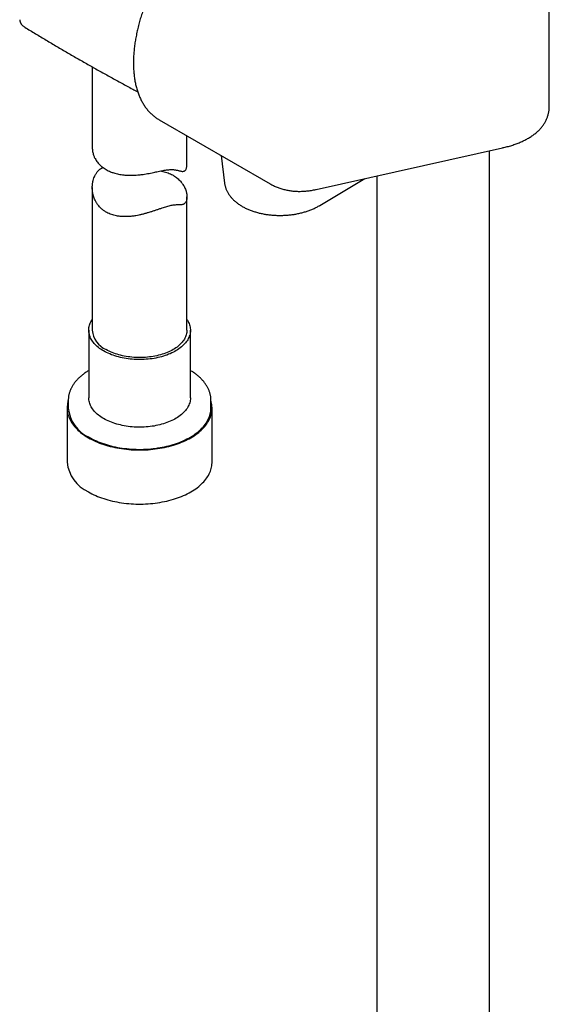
# Model space of a CAD drawing. Header units: millimetres. Extents: x 8 to 1233, y 12 to 1462.
# Tile 11 of 131: x 1054 to 1138, y 545 to 701. Entities that reach past the tile are written whole.
import ezdxf

# ---------------------------------------------------------------- set-up
doc = ezdxf.new("R2010")
doc.units = ezdxf.units.MM

msp = doc.modelspace()

# ---------------------------------------------------------------- linework, layer by layer
at = {"color": 7, "linetype": 'Continuous', "lineweight": 30}
for p, q in [((1137.7, 687.47), (1137.7, 724.59)), ((1065.32, 693.73), (1065.32, 680.96)), ((1075.93, 685.33), (1093.49, 675.19)), ((1080.32, 678.29), (1080.32, 682.8)), ((1100.77, 674.31), (1130.31, 680.91)), ((1128.21, 473.28), (1128.21, 680.44)), ((1085.74, 679.66), (1086.27, 675.31)), ((1101.34, 671.76), (1108.5, 676.03)), ((1110.41, 676.46), (1110.41, 474.34)), ((1065.32, 674.59), (1065.32, 651.99)), ((1080.32, 651.99), (1080.32, 673.12)), ((1064.77, 651.99), (1064.77, 641.28)), ((1080.87, 641.28), (1080.87, 651.99)), ((1061.52, 640.87), (1061.52, 640.89)), ((1061.52, 640.87), (1061.52, 639.65)), ((1084.12, 639.65), (1084.12, 640.87)), ((1084.12, 640.87), (1084.12, 640.86)), ((1061.34, 639.65), (1061.34, 631.07)), ((1084.29, 631.07), (1084.29, 639.65))]:
    msp.add_line(p, q, dxfattribs=at)
at = {"color": 7, "linetype": 'Continuous', "lineweight": 30, "flags": 128}
for points in [[(1067.12, 648.71), (1066.9, 648.84), (1066.69, 648.98), (1066.49, 649.12), (1066.29, 649.27), (1066.11, 649.42), (1065.94, 649.58), (1065.78, 649.74), (1065.63, 649.9), (1065.49, 650.07), (1065.36, 650.24), (1065.25, 650.41), (1065.15, 650.58), (1065.05, 650.76), (1064.98, 650.94), (1064.91, 651.12), (1064.86, 651.3), (1064.81, 651.49), (1064.79, 651.67), (1064.77, 651.86), (1064.77, 652.04), (1064.78, 652.23), (1064.8, 652.41), (1064.83, 652.59), (1064.88, 652.78), (1064.94, 652.96), (1065.01, 653.14), (1065.1, 653.32), (1065.2, 653.49), (1065.31, 653.67), (1065.32, 653.68)], [(1080.32, 653.68), (1080.38, 653.58), (1080.49, 653.4), (1080.58, 653.23), (1080.66, 653.05), (1080.72, 652.87), (1080.78, 652.68), (1080.82, 652.5), (1080.85, 652.32), (1080.86, 652.13), (1080.87, 651.95), (1080.86, 651.76), (1080.83, 651.58), (1080.8, 651.4), (1080.75, 651.21), (1080.69, 651.03), (1080.62, 650.85), (1080.53, 650.67), (1080.44, 650.5), (1080.33, 650.32), (1080.21, 650.15), (1080.07, 649.98), (1079.93, 649.82), (1079.77, 649.66), (1079.61, 649.5), (1079.43, 649.35), (1079.24, 649.2), (1079.05, 649.05), (1078.84, 648.91), (1078.62, 648.77), (1078.39, 648.64), (1078.16, 648.52), (1077.92, 648.4), (1077.66, 648.28), (1077.4, 648.18), (1077.14, 648.07), (1076.86, 647.98), (1076.58, 647.89), (1076.3, 647.8), (1076.01, 647.73), (1075.71, 647.66), (1075.41, 647.59), (1075.11, 647.54), (1074.8, 647.49), (1074.49, 647.45), (1074.17, 647.41), (1073.85, 647.39), (1073.54, 647.37), (1073.22, 647.35), (1072.9, 647.35), (1072.58, 647.35), (1072.26, 647.36), (1071.94, 647.37), (1071.62, 647.4), (1071.31, 647.43), (1070.99, 647.47), (1070.68, 647.51), (1070.37, 647.57), (1070.07, 647.63), (1069.77, 647.69), (1069.48, 647.77), (1069.19, 647.85), (1068.91, 647.93), (1068.63, 648.02), (1068.36, 648.12), (1068.1, 648.23), (1067.84, 648.34), (1067.59, 648.46), (1067.36, 648.58), (1067.12, 648.71)], [(1080.32, 651.99), (1080.31, 651.82), (1080.29, 651.64), (1080.26, 651.46), (1080.21, 651.28), (1080.16, 651.11), (1080.09, 650.93), (1080, 650.76), (1079.91, 650.59), (1079.8, 650.42), (1079.68, 650.26), (1079.55, 650.09), (1079.41, 649.93), (1079.26, 649.78), (1079.1, 649.63), (1078.92, 649.48), (1078.74, 649.33), (1078.54, 649.2), (1078.33, 649.06), (1078.12, 648.93), (1077.9, 648.81), (1077.66, 648.69), (1077.42, 648.58), (1077.17, 648.47), (1076.92, 648.37), (1076.66, 648.27), (1076.39, 648.19), (1076.11, 648.1), (1075.83, 648.03), (1075.54, 647.96), (1075.25, 647.9), (1074.96, 647.84), (1074.66, 647.8), (1074.36, 647.76), (1074.05, 647.72), (1073.74, 647.7), (1073.44, 647.68), (1073.13, 647.67), (1072.82, 647.66), (1072.51, 647.67), (1072.2, 647.68), (1071.89, 647.7), (1071.58, 647.72), (1071.28, 647.76), (1070.98, 647.8), (1070.68, 647.84), (1070.38, 647.9), (1070.09, 647.96), (1069.8, 648.03), (1069.52, 648.1), (1069.25, 648.19), (1068.98, 648.27), (1068.71, 648.37), (1068.46, 648.47), (1068.21, 648.58), (1067.97, 648.69), (1067.74, 648.81), (1067.51, 648.93)], [(1080.87, 641.28), (1080.87, 641.23), (1080.86, 641.05), (1080.83, 640.86), (1080.8, 640.68), (1080.75, 640.5), (1080.69, 640.32), (1080.62, 640.14), (1080.53, 639.96), (1080.44, 639.78), (1080.33, 639.61), (1080.21, 639.44), (1080.07, 639.27), (1079.93, 639.1), (1079.77, 638.94), (1079.61, 638.78), (1079.43, 638.63), (1079.24, 638.48), (1079.05, 638.34), (1078.84, 638.19), (1078.62, 638.06), (1078.39, 637.93), (1078.16, 637.8), (1077.92, 637.68), (1077.66, 637.57), (1077.4, 637.46), (1077.14, 637.36), (1076.86, 637.26), (1076.58, 637.17), (1076.3, 637.09), (1076.01, 637.01), (1075.71, 636.94), (1075.41, 636.88), (1075.11, 636.82), (1074.8, 636.77), (1074.49, 636.73), (1074.17, 636.7), (1073.85, 636.67), (1073.54, 636.65), (1073.22, 636.64), (1072.9, 636.63), (1072.58, 636.63), (1072.26, 636.64), (1071.94, 636.66), (1071.62, 636.68), (1071.31, 636.71), (1070.99, 636.75), (1070.68, 636.8), (1070.37, 636.85), (1070.07, 636.91), (1069.77, 636.98), (1069.48, 637.05), (1069.19, 637.13), (1068.91, 637.22), (1068.63, 637.31), (1068.36, 637.41), (1068.1, 637.51), (1067.84, 637.62), (1067.59, 637.74), (1067.36, 637.86), (1067.12, 637.99), (1066.9, 638.13), (1066.69, 638.26), (1066.49, 638.41), (1066.29, 638.55), (1066.11, 638.71), (1065.94, 638.86), (1065.78, 639.02), (1065.63, 639.19), (1065.49, 639.35), (1065.36, 639.52), (1065.25, 639.69), (1065.15, 639.87), (1065.05, 640.05), (1064.98, 640.23), (1064.91, 640.41), (1064.86, 640.59), (1064.81, 640.77), (1064.79, 640.96), (1064.77, 641.14), (1064.77, 641.28)], [(1061.52, 640.8), (1061.47, 640.64), (1061.42, 640.42), (1061.38, 640.2), (1061.36, 639.98), (1061.34, 639.76), (1061.34, 639.53), (1061.36, 639.31), (1061.38, 639.09), (1061.42, 638.87), (1061.47, 638.65), (1061.53, 638.43), (1061.61, 638.22), (1061.7, 638), (1061.8, 637.79), (1061.92, 637.58), (1062.04, 637.37), (1062.18, 637.16), (1062.33, 636.96), (1062.49, 636.76), (1062.66, 636.56), (1062.85, 636.37), (1063.04, 636.17), (1063.25, 635.99), (1063.47, 635.81), (1063.69, 635.63), (1063.93, 635.45), (1064.18, 635.28), (1064.44, 635.12), (1064.7, 634.96)], [(1064.7, 634.96), (1064.98, 634.81), (1065.26, 634.66), (1065.56, 634.52), (1065.86, 634.38), (1066.17, 634.25), (1066.48, 634.12), (1066.8, 634), (1067.13, 633.89), (1067.47, 633.78), (1067.81, 633.68), (1068.16, 633.59), (1068.51, 633.5), (1068.87, 633.42), (1069.23, 633.35), (1069.6, 633.29), (1069.97, 633.23), (1070.34, 633.18), (1070.72, 633.13), (1071.1, 633.1), (1071.48, 633.07), (1071.86, 633.04), (1072.24, 633.03), (1072.62, 633.02), (1073.01, 633.02), (1073.39, 633.03), (1073.77, 633.04), (1074.16, 633.07), (1074.54, 633.1), (1074.91, 633.13), (1075.29, 633.18), (1075.66, 633.23), (1076.03, 633.29), (1076.4, 633.35), (1076.76, 633.42), (1077.12, 633.5), (1077.47, 633.59), (1077.82, 633.68), (1078.16, 633.78), (1078.5, 633.89), (1078.83, 634), (1079.15, 634.12), (1079.47, 634.25), (1079.78, 634.38), (1080.08, 634.52), (1080.37, 634.66), (1080.65, 634.81), (1080.93, 634.96), (1081.2, 635.12), (1081.45, 635.28), (1081.7, 635.45), (1081.94, 635.63), (1082.17, 635.81), (1082.38, 635.99), (1082.59, 636.17), (1082.79, 636.37), (1082.97, 636.56), (1083.14, 636.76), (1083.3, 636.96), (1083.45, 637.16), (1083.59, 637.37), (1083.72, 637.58), (1083.83, 637.79), (1083.93, 638), (1084.02, 638.22), (1084.1, 638.43), (1084.16, 638.65), (1084.21, 638.87), (1084.25, 639.09), (1084.28, 639.31), (1084.29, 639.53), (1084.29, 639.76), (1084.28, 639.98), (1084.25, 640.2), (1084.21, 640.42), (1084.16, 640.64), (1084.12, 640.8)], [(1064.83, 635.03), (1065.1, 634.88), (1065.38, 634.73), (1065.67, 634.59), (1065.97, 634.46), (1066.27, 634.33), (1066.59, 634.2), (1066.91, 634.08), (1067.24, 633.97), (1067.57, 633.87), (1067.91, 633.77), (1068.25, 633.68), (1068.6, 633.59), (1068.96, 633.51), (1069.32, 633.44), (1069.68, 633.38), (1070.05, 633.32), (1070.41, 633.27), (1070.79, 633.23), (1071.16, 633.19), (1071.54, 633.16), (1071.92, 633.14), (1072.29, 633.13), (1072.67, 633.12), (1073.05, 633.12), (1073.43, 633.13), (1073.81, 633.15), (1074.19, 633.17), (1074.57, 633.2), (1074.94, 633.24), (1075.31, 633.28), (1075.68, 633.34), (1076.05, 633.39), (1076.41, 633.46), (1076.77, 633.53), (1077.12, 633.61), (1077.47, 633.7), (1077.81, 633.79), (1078.15, 633.89), (1078.48, 634), (1078.81, 634.11), (1079.12, 634.23), (1079.44, 634.36), (1079.74, 634.49), (1080.04, 634.63), (1080.32, 634.77), (1080.6, 634.92), (1080.87, 635.07), (1081.14, 635.23), (1081.39, 635.39), (1081.63, 635.56), (1081.86, 635.74), (1082.09, 635.91), (1082.3, 636.1), (1082.5, 636.28), (1082.69, 636.47), (1082.87, 636.66), (1083.04, 636.86), (1083.19, 637.06), (1083.34, 637.26), (1083.47, 637.47), (1083.59, 637.68), (1083.7, 637.89), (1083.79, 638.1), (1083.88, 638.31), (1083.95, 638.53), (1084.01, 638.74), (1084.05, 638.96), (1084.09, 639.18), (1084.11, 639.4), (1084.12, 639.62), (1084.12, 639.65)], [(1064.7, 626.39), (1064.98, 626.23), (1065.26, 626.09), (1065.56, 625.94), (1065.86, 625.81), (1066.17, 625.67), (1066.48, 625.55), (1066.8, 625.43), (1067.13, 625.32), (1067.47, 625.21), (1067.81, 625.11), (1068.16, 625.02), (1068.51, 624.93), (1068.87, 624.85), (1069.23, 624.78), (1069.6, 624.71), (1069.97, 624.65), (1070.34, 624.6), (1070.72, 624.56), (1071.1, 624.52), (1071.48, 624.49), (1071.86, 624.47), (1072.24, 624.46), (1072.62, 624.45), (1073.01, 624.45), (1073.39, 624.46), (1073.77, 624.47), (1074.16, 624.49), (1074.54, 624.52), (1074.91, 624.56), (1075.29, 624.6), (1075.66, 624.65), (1076.03, 624.71), (1076.4, 624.78), (1076.76, 624.85), (1077.12, 624.93), (1077.47, 625.02), (1077.82, 625.11), (1078.16, 625.21), (1078.5, 625.32), (1078.83, 625.43), (1079.15, 625.55), (1079.47, 625.67), (1079.78, 625.81), (1080.08, 625.94), (1080.37, 626.09), (1080.65, 626.23), (1080.93, 626.39), (1081.2, 626.55), (1081.45, 626.71), (1081.7, 626.88), (1081.94, 627.05), (1082.17, 627.23), (1082.38, 627.41), (1082.59, 627.6), (1082.79, 627.79), (1082.97, 627.99), (1083.14, 628.18), (1083.3, 628.38), (1083.45, 628.59), (1083.59, 628.79), (1083.72, 629), (1083.83, 629.22), (1083.93, 629.43), (1084.02, 629.64), (1084.1, 629.86), (1084.16, 630.08), (1084.21, 630.3), (1084.25, 630.52), (1084.28, 630.74), (1084.29, 630.96), (1084.29, 631.07)]]:
    msp.add_lwpolyline(points, dxfattribs=at)
at = {"color": 7, "linetype": 'Continuous', "lineweight": 30}
for centre, radius, start, end in [((1069.04, 652.35), 3.74, 185.4058, 245.9143), ((1067.15, 640.19), 5.66, 185.5475, 245.7726), ((1067.07, 631.63), 5.75, 185.5776, 245.7426)]:
    msp.add_arc(centre, radius, start, end, dxfattribs=at)
msp.add_ellipse((1095.21, 675.86), major_axis=(8.96, 0.27), ratio=0.593625, start_param=3.195384, end_param=3.196177, dxfattribs=at)
for points, knots in [([(1083.12, 716.47), (1083.07, 716.43), (1082.91, 716.31), (1082.64, 716.12), (1082.33, 715.88), (1082.02, 715.63), (1081.72, 715.38), (1081.41, 715.11), (1081.11, 714.84), (1080.81, 714.56), (1080.51, 714.27), (1080.22, 713.98), (1079.93, 713.67), (1079.64, 713.36), (1079.35, 713.04), (1079.07, 712.72), (1078.79, 712.39), (1078.52, 712.05), (1078.25, 711.7), (1077.98, 711.35), (1077.72, 711), (1077.46, 710.64), (1077.2, 710.27), (1076.95, 709.9), (1076.71, 709.52), (1076.46, 709.14), (1076.23, 708.75), (1076, 708.36), (1075.77, 707.97), (1075.55, 707.57), (1075.33, 707.17), (1075.12, 706.77), (1074.92, 706.36), (1074.72, 705.95), (1074.52, 705.54), (1074.34, 705.12), (1074.16, 704.7), (1073.98, 704.28), (1073.81, 703.86), (1073.65, 703.44), (1073.49, 703.02), (1073.34, 702.59), (1073.2, 702.17), (1073.06, 701.74), (1072.93, 701.32), (1072.81, 700.89), (1072.69, 700.47), (1072.58, 700.04), (1072.48, 699.62), (1072.38, 699.2), (1072.3, 698.77), (1072.22, 698.35), (1072.14, 697.93), (1072.08, 697.52), (1072.02, 697.1), (1071.97, 696.69), (1071.93, 696.28), (1071.89, 695.87), (1071.87, 695.47), (1071.85, 695.07), (1071.84, 694.67), (1071.84, 694.28), (1071.84, 693.89), (1071.86, 693.51), (1071.88, 693.12), (1071.91, 692.75), (1071.95, 692.38), (1072, 692.01), (1072.05, 691.65), (1072.12, 691.3), (1072.19, 690.95), (1072.27, 690.61), (1072.36, 690.27), (1072.46, 689.94), (1072.57, 689.62), (1072.69, 689.31), (1072.81, 689.01), (1072.94, 688.71), (1073.08, 688.42), (1073.23, 688.14), (1073.39, 687.87), (1073.55, 687.61), (1073.72, 687.36), (1073.9, 687.12), (1074.09, 686.89), (1074.28, 686.67), (1074.47, 686.46), (1074.68, 686.26), (1074.89, 686.07), (1075.1, 685.89), (1075.33, 685.72), (1075.55, 685.56), (1075.75, 685.43), (1075.88, 685.36), (1075.93, 685.33)], [0, 0, 0, 0, 0.0059579, 0.0171961, 0.0284255, 0.0396471, 0.0508594, 0.0620615, 0.0732526, 0.0844324, 0.0956006, 0.106757, 0.1179017, 0.1290347, 0.1401564, 0.1512671, 0.1623671, 0.1734568, 0.1845366, 0.1956071, 0.2066687, 0.2177219, 0.2287674, 0.2398055, 0.2508369, 0.261862, 0.2728816, 0.283896, 0.2949059, 0.3059118, 0.3169144, 0.3279141, 0.3389115, 0.3499072, 0.3609018, 0.3718959, 0.38289, 0.3938846, 0.4048802, 0.4158775, 0.426877, 0.4378794, 0.4488853, 0.4598953, 0.47091, 0.4819302, 0.4929563, 0.5039891, 0.5150292, 0.5260772, 0.5371338, 0.5481995, 0.559275, 0.5703607, 0.5814572, 0.5925648, 0.6036841, 0.6148152, 0.6259584, 0.6371136, 0.6482807, 0.6594593, 0.6706488, 0.6818484, 0.6930568, 0.7042725, 0.7154932, 0.7267164, 0.7379379, 0.7491538, 0.7603596, 0.7715501, 0.7827196, 0.793862, 0.8049705, 0.8160383, 0.8270585, 0.8380241, 0.8489288, 0.8597668, 0.870533, 0.8812236, 0.8918359, 0.9023685, 0.9128214, 0.923196, 0.933495, 0.9437223, 0.9538829, 0.963983, 0.9740292, 0.9840294, 0.9939915, 1, 1, 1, 1]), ([(1053.83, 701.2), (1053.83, 701.17), (1053.84, 701.11), (1053.85, 701.02), (1053.87, 700.95), (1053.89, 700.89), (1053.9, 700.85), (1053.91, 700.82), (1053.92, 700.8), (1053.92, 700.8), (1053.92, 700.79), (1053.93, 700.77), (1053.94, 700.75), (1053.94, 700.73), (1053.96, 700.71), (1053.97, 700.67), (1053.99, 700.64), (1054, 700.62), (1054.01, 700.6), (1054.03, 700.57), (1054.06, 700.52), (1054.11, 700.44), (1054.2, 700.34), (1054.33, 700.21), (1054.44, 700.14), (1054.5, 700.1)], [0, 0, 0, 0, 0.062782, 0.117273, 0.164243, 0.205286, 0.243063, 0.281108, 0.322972, 0.36732, 0.403421, 0.419023, 0.433694, 0.448137, 0.463089, 0.496957, 0.51276, 0.530078, 0.549029, 0.569716, 0.599939, 0.661399, 0.749365, 0.862957, 1, 1, 1, 1]), ([(1054.5, 700.1), (1054.55, 700.07), (1055.16, 699.69), (1056.33, 698.98), (1058.02, 697.96), (1059.71, 696.96), (1061.41, 695.96), (1063.11, 694.98), (1064.82, 694), (1066.54, 693.04), (1068.26, 692.08), (1069.99, 691.14), (1071.41, 690.37), (1072.25, 689.92), (1072.52, 689.78)], [0, 0, 0, 0, 0.00853, 0.103343, 0.198157, 0.292972, 0.387785, 0.482596, 0.577402, 0.672202, 0.766995, 0.861778, 0.95655, 1, 1, 1, 1]), ([(1054.5, 700.1), (1054.5, 700.1), (1054.5, 700.1), (1054.5, 700.1), (1054.5, 700.1)], [0, 0, 0, 0, 0.747229, 1, 1, 1, 1]), ([(1130.31, 680.91), (1130.37, 680.92), (1130.56, 680.96), (1130.87, 681.04), (1131.23, 681.13), (1131.58, 681.24), (1131.93, 681.34), (1132.27, 681.46), (1132.6, 681.58), (1132.92, 681.7), (1133.24, 681.84), (1133.54, 681.98), (1133.84, 682.12), (1134.13, 682.28), (1134.41, 682.44), (1134.68, 682.6), (1134.94, 682.77), (1135.19, 682.95), (1135.43, 683.13), (1135.66, 683.32), (1135.87, 683.51), (1136.08, 683.71), (1136.27, 683.91), (1136.44, 684.12), (1136.61, 684.32), (1136.76, 684.54), (1136.91, 684.75), (1137.04, 684.97), (1137.15, 685.19), (1137.26, 685.42), (1137.36, 685.64), (1137.44, 685.87), (1137.51, 686.1), (1137.57, 686.34), (1137.62, 686.57), (1137.66, 686.81), (1137.68, 687.04), (1137.7, 687.27), (1137.7, 687.41), (1137.7, 687.47)], [0, 0, 0, 0, 0.015453, 0.045187, 0.074978, 0.104835, 0.134755, 0.16473, 0.194753, 0.224811, 0.25489, 0.284962, 0.315001, 0.344974, 0.374847, 0.404577, 0.434122, 0.463434, 0.49247, 0.521187, 0.54955, 0.57753, 0.605108, 0.632276, 0.659034, 0.685393, 0.711369, 0.736988, 0.762278, 0.787274, 0.812011, 0.836528, 0.860864, 0.88506, 0.909155, 0.933191, 0.957206, 0.981229, 1, 1, 1, 1]), ([(1065.32, 680.96), (1065.32, 680.95), (1065.31, 680.84), (1065.33, 680.63), (1065.37, 680.33), (1065.43, 680.03), (1065.52, 679.76), (1065.6, 679.53), (1065.71, 679.3), (1065.86, 679.03), (1066.05, 678.74), (1066.27, 678.46), (1066.5, 678.22), (1066.71, 678.02), (1066.93, 677.84), (1067.19, 677.65), (1067.51, 677.45), (1067.85, 677.27), (1068.17, 677.12), (1068.46, 677.01), (1068.75, 676.91), (1069.1, 676.81), (1069.5, 676.72), (1069.91, 676.65), (1070.29, 676.6), (1070.63, 676.57), (1070.97, 676.55), (1071.37, 676.54), (1071.82, 676.55), (1072.28, 676.58), (1072.7, 676.61), (1073.06, 676.65), (1073.43, 676.7), (1073.84, 676.77), (1074.32, 676.85), (1074.79, 676.94), (1075.2, 677.03), (1075.6, 677.11), (1075.96, 677.19), (1076.35, 677.27), (1076.73, 677.34), (1077.09, 677.39), (1077.43, 677.44), (1077.74, 677.46), (1078.04, 677.46), (1078.3, 677.44), (1078.52, 677.4), (1078.72, 677.36), (1078.9, 677.31), (1079.08, 677.27), (1079.24, 677.23), (1079.4, 677.19), (1079.54, 677.17), (1079.68, 677.17), (1079.81, 677.18), (1079.93, 677.23), (1080.03, 677.31), (1080.13, 677.42), (1080.2, 677.57), (1080.26, 677.76), (1080.3, 677.96), (1080.32, 678.15), (1080.32, 678.26), (1080.32, 678.29)], [0, 0, 0, 0, 0.001875, 0.019689, 0.037563, 0.055616, 0.073731, 0.085898, 0.098757, 0.11822, 0.137763, 0.157559, 0.177443, 0.190827, 0.203275, 0.222116, 0.241034, 0.260194, 0.279436, 0.292385, 0.304554, 0.322961, 0.341439, 0.360132, 0.378898, 0.391515, 0.403945, 0.42274, 0.441605, 0.460683, 0.479832, 0.492705, 0.505558, 0.525022, 0.54457, 0.564397, 0.584329, 0.59777, 0.615394, 0.633121, 0.651084, 0.669183, 0.686829, 0.704621, 0.722715, 0.740956, 0.756463, 0.772045, 0.787655, 0.803395, 0.819152, 0.835031, 0.850935, 0.866901, 0.88251, 0.8982, 0.914124, 0.930211, 0.945839, 0.961614, 0.977646, 0.993785, 1, 1, 1, 1]), ([(1078.12, 676.54), (1078.19, 676.5), (1078.37, 676.39), (1078.64, 676.2), (1078.92, 675.97), (1079.18, 675.72), (1079.39, 675.49), (1079.55, 675.27), (1079.71, 675.05), (1079.86, 674.8), (1080, 674.5), (1080.12, 674.2), (1080.21, 673.94), (1080.27, 673.67), (1080.31, 673.4), (1080.32, 673.11), (1080.31, 672.83), (1080.26, 672.59), (1080.19, 672.4), (1080.11, 672.24), (1080, 672.11), (1079.89, 672.02), (1079.76, 671.95), (1079.61, 671.91), (1079.42, 671.87), (1079.22, 671.86), (1079.02, 671.85), (1078.81, 671.85), (1078.6, 671.84), (1078.35, 671.83), (1078.07, 671.8), (1077.76, 671.74), (1077.43, 671.66), (1077.08, 671.56), (1076.72, 671.45), (1076.31, 671.32), (1075.88, 671.17), (1075.41, 671.02), (1074.93, 670.86), (1074.51, 670.72), (1074.08, 670.59), (1073.67, 670.47), (1073.19, 670.35), (1072.71, 670.24), (1072.28, 670.15), (1071.91, 670.09), (1071.59, 670.05), (1071.28, 670.02), (1070.97, 670), (1070.66, 669.99), (1070.35, 669.99), (1070.04, 670), (1069.73, 670.03), (1069.44, 670.06), (1069.11, 670.12), (1068.75, 670.2), (1068.36, 670.32), (1067.99, 670.47), (1067.67, 670.62), (1067.34, 670.81), (1067.02, 671.03), (1066.7, 671.3), (1066.44, 671.57), (1066.25, 671.8), (1066.05, 672.07), (1065.86, 672.38), (1065.69, 672.75), (1065.56, 673.09), (1065.47, 673.38), (1065.41, 673.63), (1065.36, 673.9), (1065.33, 674.22), (1065.31, 674.58), (1065.33, 674.95), (1065.36, 675.27), (1065.42, 675.6), (1065.51, 675.93), (1065.65, 676.31), (1065.79, 676.6), (1065.92, 676.83), (1066.05, 677.01), (1066.21, 677.21), (1066.42, 677.41), (1066.64, 677.59), (1066.84, 677.71), (1066.97, 677.76), (1067.02, 677.78)], [0, 0, 0, 0, 0.008576, 0.021557, 0.034594, 0.047798, 0.061058, 0.06998, 0.078555, 0.091522, 0.104537, 0.1177, 0.130915, 0.1398, 0.153318, 0.166905, 0.180657, 0.194511, 0.205984, 0.21754, 0.229281, 0.241116, 0.249775, 0.26288, 0.276042, 0.289329, 0.302646, 0.311579, 0.323677, 0.335819, 0.348094, 0.360474, 0.372606, 0.384851, 0.397317, 0.409887, 0.423985, 0.438196, 0.452604, 0.467097, 0.476223, 0.490032, 0.503896, 0.517927, 0.532011, 0.541482, 0.550672, 0.559894, 0.569132, 0.578494, 0.587874, 0.597385, 0.606915, 0.616488, 0.62526, 0.638554, 0.651911, 0.66547, 0.679099, 0.688288, 0.704173, 0.720173, 0.732334, 0.744544, 0.752756, 0.768679, 0.7847, 0.79685, 0.80904, 0.817225, 0.825936, 0.839102, 0.852312, 0.86566, 0.879056, 0.888057, 0.902861, 0.917743, 0.932808, 0.940399, 0.94799, 0.95931, 0.970697, 0.982235, 0.993861, 1, 1, 1, 1]), ([(1076.21, 677.24), (1076.24, 677.23), (1076.41, 677.2), (1076.72, 677.12), (1077.13, 676.99), (1077.51, 676.85), (1077.85, 676.69), (1078.04, 676.58), (1078.12, 676.54)], [0, 0, 0, 0, 0.046692, 0.248067, 0.450313, 0.655314, 0.861283, 1, 1, 1, 1]), ([(1086.27, 675.3), (1086.28, 675.24), (1086.3, 675.1), (1086.34, 674.9), (1086.39, 674.7), (1086.46, 674.5), (1086.53, 674.3), (1086.62, 674.1), (1086.72, 673.91), (1086.83, 673.71), (1086.95, 673.52), (1087.08, 673.34), (1087.22, 673.15), (1087.37, 672.97), (1087.53, 672.8), (1087.71, 672.62), (1087.89, 672.46), (1088.09, 672.29), (1088.29, 672.13), (1088.5, 671.98), (1088.72, 671.83), (1088.95, 671.69), (1089.19, 671.55), (1089.43, 671.42), (1089.68, 671.3), (1089.94, 671.18), (1090.21, 671.07), (1090.48, 670.96), (1090.76, 670.86), (1091.04, 670.77), (1091.33, 670.69), (1091.62, 670.61), (1091.92, 670.53), (1092.22, 670.47), (1092.52, 670.41), (1092.83, 670.36), (1093.14, 670.31), (1093.45, 670.27), (1093.77, 670.24), (1094.09, 670.22), (1094.41, 670.2), (1094.72, 670.19), (1095.04, 670.19), (1095.36, 670.19), (1095.68, 670.2), (1096, 670.22), (1096.32, 670.24), (1096.64, 670.28), (1096.96, 670.31), (1097.27, 670.36), (1097.58, 670.41), (1097.89, 670.47), (1098.19, 670.54), (1098.49, 670.61), (1098.79, 670.69), (1099.08, 670.78), (1099.37, 670.87), (1099.66, 670.97), (1099.94, 671.08), (1100.21, 671.19), (1100.47, 671.31), (1100.73, 671.43), (1100.99, 671.56), (1101.19, 671.67), (1101.3, 671.74), (1101.34, 671.76)], [0, 0, 0, 0, 0.014044, 0.028924, 0.043845, 0.058824, 0.073877, 0.089016, 0.104253, 0.119594, 0.135045, 0.150606, 0.166275, 0.182048, 0.197918, 0.213875, 0.229908, 0.246006, 0.262158, 0.278351, 0.294576, 0.310822, 0.327083, 0.34335, 0.359618, 0.375882, 0.392138, 0.408385, 0.424622, 0.440848, 0.457062, 0.473265, 0.489457, 0.50564, 0.521815, 0.537982, 0.554143, 0.570299, 0.586452, 0.602603, 0.618753, 0.634905, 0.651058, 0.667216, 0.683378, 0.699546, 0.715722, 0.731908, 0.748103, 0.764311, 0.780531, 0.796766, 0.813016, 0.829282, 0.845566, 0.861868, 0.878188, 0.894528, 0.910887, 0.927266, 0.943663, 0.960078, 0.97651, 0.992955, 1, 1, 1, 1]), ([(1093.49, 675.19), (1093.53, 675.17), (1093.66, 675.09), (1093.88, 674.98), (1094.16, 674.84), (1094.45, 674.71), (1094.74, 674.6), (1095.04, 674.49), (1095.34, 674.4), (1095.65, 674.31), (1095.96, 674.24), (1096.27, 674.17), (1096.6, 674.12), (1096.92, 674.07), (1097.25, 674.04), (1097.59, 674.02), (1097.92, 674), (1098.27, 674), (1098.61, 674.01), (1098.96, 674.03), (1099.31, 674.06), (1099.66, 674.11), (1100.02, 674.16), (1100.37, 674.22), (1100.62, 674.27), (1100.75, 674.3), (1100.77, 674.31)], [0, 0, 0, 0, 0.018838, 0.061883, 0.104977, 0.148139, 0.191389, 0.234744, 0.278221, 0.321834, 0.365597, 0.40952, 0.453613, 0.497883, 0.542334, 0.586969, 0.631786, 0.676784, 0.721959, 0.767304, 0.812811, 0.858471, 0.904272, 0.950205, 0.993998, 1, 1, 1, 1]), ([(1064.77, 645.61), (1064.74, 645.6), (1064.64, 645.54), (1064.45, 645.42), (1064.21, 645.26), (1063.98, 645.09), (1063.76, 644.92), (1063.54, 644.74), (1063.34, 644.56), (1063.15, 644.38), (1062.96, 644.19), (1062.79, 644), (1062.63, 643.81), (1062.47, 643.61), (1062.33, 643.41), (1062.2, 643.2), (1062.08, 643), (1061.97, 642.79), (1061.88, 642.58), (1061.79, 642.36), (1061.72, 642.15), (1061.65, 641.94), (1061.6, 641.72), (1061.56, 641.51), (1061.54, 641.29), (1061.52, 641.08), (1061.52, 640.95), (1061.52, 640.89)], [0, 0, 0, 0, 0.010675, 0.052868, 0.095065, 0.137259, 0.179445, 0.221614, 0.263758, 0.305867, 0.347928, 0.389931, 0.431861, 0.473704, 0.515447, 0.557076, 0.598579, 0.639946, 0.681169, 0.722246, 0.763177, 0.803966, 0.844624, 0.885165, 0.925607, 0.965973, 1, 1, 1, 1]), ([(1084.12, 640.86), (1084.12, 640.88), (1084.12, 640.98), (1084.11, 641.15), (1084.09, 641.36), (1084.06, 641.58), (1084.01, 641.79), (1083.96, 642.01), (1083.89, 642.22), (1083.82, 642.43), (1083.73, 642.64), (1083.63, 642.85), (1083.52, 643.05), (1083.4, 643.26), (1083.26, 643.46), (1083.12, 643.66), (1082.97, 643.86), (1082.8, 644.05), (1082.63, 644.24), (1082.44, 644.43), (1082.24, 644.61), (1082.04, 644.79), (1081.83, 644.96), (1081.6, 645.13), (1081.37, 645.3), (1081.13, 645.46), (1080.96, 645.56), (1080.87, 645.61), (1080.87, 645.62)], [0, 0, 0, 0, 0.012814, 0.052882, 0.09295, 0.133045, 0.173192, 0.213415, 0.253735, 0.294171, 0.334734, 0.375434, 0.416275, 0.457257, 0.498376, 0.539624, 0.580994, 0.622472, 0.664046, 0.705703, 0.747429, 0.789213, 0.831042, 0.872905, 0.914794, 0.956699, 0.998613, 1, 1, 1, 1])]:
    msp.add_open_spline(points, degree=3, knots=knots, dxfattribs=at)

doc.saveas('drawing.dxf')
